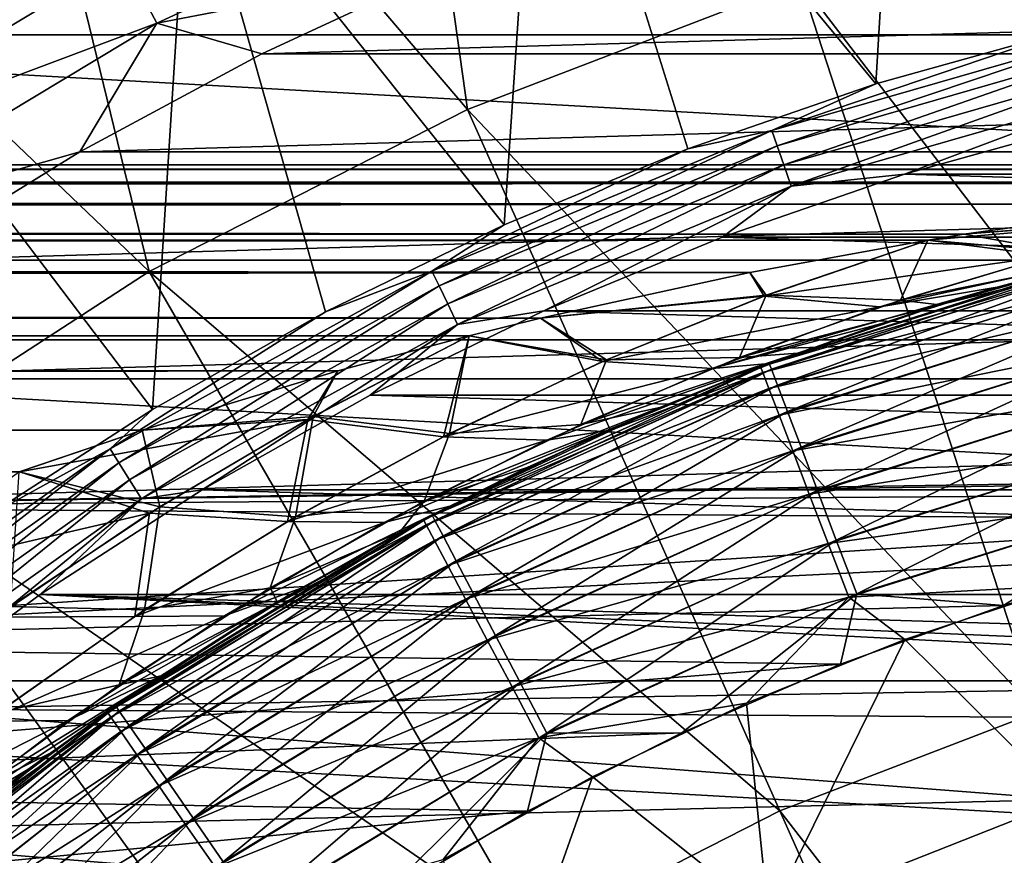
# Model space of a CAD drawing. Header units: metres. Extents: x -101 to 101, y -261 to 23.
# Tile 220 of 256: x 67.51 to 72.33, y 11.61 to 15.71. Entities that reach past the tile are written whole.
import ezdxf

# ---------------------------------------------------------------- set-up
doc = ezdxf.new("R2010")
doc.units = ezdxf.units.M
doc.layers.add('solid_505151_K2442K1000C34', color=7, linetype='CONTINUOUS')

msp = doc.modelspace()

# ---------------------------------------------------------------- linework, layer by layer
at = {"layer": 'solid_505151_K2442K1000C34'}
for points in [[(69.177155, 19.015301, 104.159546), (67.242905, 18.152464, 104.159546), (69.700951, 15.270912, 105.622948)], [(69.177155, 19.015301, 104.159546), (69.700951, 15.270912, 105.622948), (71.334442, 15.89795, 105.622948)], [(71.854393, 17.942383, 66.448959), (73.693428, 18.320314, 66.448959), (72.640732, 15.657682, 59.914131)], [(67.242905, 18.152464, 104.159546), (65.408676, 17.093513, 104.159546), (68.141953, 14.476562, 105.622948)], [(67.242905, 18.152464, 104.159546), (68.141953, 14.476562, 105.622948), (69.700951, 15.270912, 105.622948)], [(70.063026, 17.380339, 66.448959), (71.854393, 17.942383, 66.448959), (71.702385, 15.396098, 59.914131)], [(71.854393, 17.942383, 66.448959), (72.640732, 15.657682, 59.914131), (71.702385, 15.396098, 59.914131)], [(68.337715, 16.639948, 66.448959), (70.063026, 17.380339, 66.448959), (69.881561, 14.705552, 59.914131)], [(70.063026, 17.380339, 66.448959), (70.78154, 15.078335, 59.914131), (69.881561, 14.705552, 59.914131)], [(70.063026, 17.380339, 66.448959), (71.702385, 15.396098, 59.914131), (70.78154, 15.078335, 59.914131)], [(65.408676, 17.093513, 104.159546), (66.67453, 13.523604, 105.622948), (68.141953, 14.476562, 105.622948)], [(64.030205, 15.636626, -4), (65.859337, 16.934464, -4), (88.969795, 15.636626, -4)], [(65.859337, 16.934464, -4), (87.140663, 16.934464, -4), (88.969795, 15.636626, -4)], [(66.696159, 15.72881, 66.448959), (68.337715, 16.639948, 66.448959), (68.157249, 13.800564, 59.914131)], [(68.337715, 16.639948, 66.448959), (69.005737, 14.27911, 59.914131), (68.157249, 13.800564, 59.914131)], [(68.337715, 16.639948, 66.448959), (69.881561, 14.705552, 59.914131), (69.005737, 14.27911, 59.914131)], [(65.975868, 15.521938, -0.533388), (67.715775, 16.568808, -0.533388), (65.836029, 15.728179, -0.812059)], [(67.854744, 16.306684, -0.305955), (67.715775, 16.568808, -0.533388), (65.975868, 15.521938, -0.533388)], [(68.179413, 15.694297, -0.03452), (69.925041, 16.501911, -0.03452), (68.011108, 16.011745, -0.137706)], [(69.610016, 15.97071), (69.925041, 16.501911, -0.03452), (68.179413, 15.694297, -0.03452)], [(73.024529, 16.350807, 105.622948), (71.334442, 15.89795, 105.622948), (73.807198, 12.668653, 106.793419)], [(66.142357, 15.276377, -0.305955), (67.854744, 16.306684, -0.305955), (65.975868, 15.521938, -0.533388)], [(68.011108, 16.011745, -0.137706), (67.854744, 16.306684, -0.305955), (66.142357, 15.276377, -0.305955)], [(66.329697, 15.000074, -0.137706), (68.011108, 16.011745, -0.137706), (66.142357, 15.276377, -0.305955)], [(68.179413, 15.694297, -0.03452), (68.011108, 16.011745, -0.137706), (66.329697, 15.000074, -0.137706)], [(68.692963, 15.543026), (69.610016, 15.97071), (68.179413, 15.694297, -0.03452)], [(68.692963, 15.543026), (84.307037, 15.543026), (83.389984, 15.97071)], [(68.692963, 15.543026), (83.389984, 15.97071), (69.610016, 15.97071)], [(71.334442, 15.89795, 105.622948), (69.700951, 15.270912, 105.622948), (72.497711, 12.317778, 106.793419)], [(71.334442, 15.89795, 105.622948), (72.497711, 12.317778, 106.793419), (73.807198, 12.668653, 106.793419)], [(66.531334, 14.702682, -0.03452), (68.179413, 15.694297, -0.03452), (66.329697, 15.000074, -0.137706)], [(67.802338, 15.062739), (68.179413, 15.694297, -0.03452), (66.531334, 14.702682, -0.03452)], [(66.696159, 15.72881, 66.448959), (68.157249, 13.800564, 59.914131), (67.339211, 13.271659, 59.914131)], [(67.802338, 15.062739), (68.692963, 15.543026), (68.179413, 15.694297, -0.03452)], [(62.357841, 14.142104, -4), (64.030205, 15.636626, -4), (90.642159, 14.142104, -4)], [(64.030205, 15.636626, -4), (88.969795, 15.636626, -4), (90.642159, 14.142104, -4)], [(71.192551, 15.167818, 59.810238), (72.640732, 15.657682, 59.914131), (72.924179, 15.666691, 59.810238)], [(71.192551, 15.167818, 59.810238), (72.924179, 15.666691, 59.810238), (71.218933, 15.092416, 59.722267)], [(71.192551, 15.167818, 59.810238), (71.702385, 15.396098, 59.914131), (72.640732, 15.657682, 59.914131)], [(72.924179, 15.666691, 59.810238), (72.941956, 15.58881, 59.722267), (71.218933, 15.092416, 59.722267)], [(71.218933, 15.092416, 59.722267), (72.941956, 15.58881, 59.722267), (71.251427, 14.99955, 59.655628)], [(72.941956, 15.58881, 59.722267), (72.963852, 15.492889, 59.655628), (71.251427, 14.99955, 59.655628)], [(67.802338, 15.062739), (85.197662, 15.062739), (84.307037, 15.543026)], [(67.802338, 15.062739), (84.307037, 15.543026), (68.692963, 15.543026)], [(71.251427, 14.99955, 59.655628), (72.963852, 15.492889, 59.655628), (71.2882, 14.894464, 59.614094)], [(72.963852, 15.492889, 59.655628), (72.988625, 15.384347, 59.614094), (71.2882, 14.894464, 59.614094)], [(71.192551, 15.167818, 59.810238), (70.78154, 15.078335, 59.914131), (71.702385, 15.396098, 59.914131)], [(71.2882, 14.894464, 59.614094), (72.988625, 15.384347, 59.614094), (71.842995, 14.953728, 59.599998)], [(72.988625, 15.384347, 59.614094), (72.753845, 15.2075, 59.599998), (71.842995, 14.953728, 59.599998)], [(69.700951, 15.270912, 105.622948), (68.141953, 14.476562, 105.622948), (71.232079, 11.831946, 106.793419)], [(69.700951, 15.270912, 105.622948), (71.232079, 11.831946, 106.793419), (72.497711, 12.317778, 106.793419)], [(71.842995, 14.953728, 59.599998), (72.753845, 15.2075, 59.599998), (81.15696, 14.953744, 59.599998)], [(69.527664, 14.4782, 59.810238), (70.78154, 15.078335, 59.914131), (71.192551, 15.167818, 59.810238)], [(69.527664, 14.4782, 59.810238), (71.192551, 15.167818, 59.810238), (69.562325, 14.406226, 59.722267)], [(71.192551, 15.167818, 59.810238), (71.218933, 15.092416, 59.722267), (69.562325, 14.406226, 59.722267)], [(66.941154, 14.531477), (67.802338, 15.062739), (66.531334, 14.702682, -0.03452)], [(66.941154, 14.531477), (86.058846, 14.531477), (85.197662, 15.062739)], [(66.941154, 14.531477), (85.197662, 15.062739), (67.802338, 15.062739)], [(69.527664, 14.4782, 59.810238), (69.881561, 14.705552, 59.914131), (70.78154, 15.078335, 59.914131)], [(69.562325, 14.406226, 59.722267), (71.218933, 15.092416, 59.722267), (69.605019, 14.317582, 59.655628)], [(71.218933, 15.092416, 59.722267), (71.251427, 14.99955, 59.655628), (69.605019, 14.317582, 59.655628)], [(76.5, 15, 41), (-76.5, 15, 41), (-75.392487, 14.978333, 41.805943)], [(75.392479, 14.978333, 40.194054), (-76.5, 15, 41), (76.5, 15, 41)], [(75.392479, 14.978333, 40.194054), (-75.392555, 14.978335, 40.194111), (-76.5, 15, 41)], [(75.392479, 14.978333, 40.194054), (-74.294228, 14.913756, 39.393803), (-75.392555, 14.978335, 40.194111)], [(75.392563, 14.978336, 41.805885), (76.5, 15, 41), (-75.392487, 14.978333, 41.805943)], [(74.294235, 14.913757, 42.60619), (75.392563, 14.978336, 41.805885), (-75.392487, 14.978333, 41.805943)], [(74.294235, 14.913757, 42.60619), (-75.392487, 14.978333, 41.805943), (-74.294159, 14.913751, 42.606247)], [(74.294144, 14.913751, 39.393745), (-74.294228, 14.913756, 39.393803), (75.392479, 14.978333, 40.194054)], [(69.605019, 14.317582, 59.655628), (71.251427, 14.99955, 59.655628), (69.65332, 14.217275, 59.614094)], [(71.251427, 14.99955, 59.655628), (71.2882, 14.894464, 59.614094), (69.65332, 14.217275, 59.614094)], [(74.232582, 14.908854, 39.348927), (-74.232567, 14.908854, 39.348915), (-74.294228, 14.913756, 39.393803)], [(74.232582, 14.908854, 39.348927), (-74.294228, 14.913756, 39.393803), (74.294144, 14.913751, 39.393745)], [(74.294235, 14.913757, 42.60619), (-74.294159, 14.913751, 42.606247), (-74.232758, 14.90887, 42.650944)], [(74.232796, 14.908873, 42.650917), (74.294235, 14.913757, 42.60619), (-74.232758, 14.90887, 42.650944)], [(70.949112, 14.645453, 59.599998), (71.842995, 14.953728, 59.599998), (82.050842, 14.645473, 59.599998)], [(71.2882, 14.894464, 59.614094), (71.842995, 14.953728, 59.599998), (70.949112, 14.645453, 59.599998)], [(71.842995, 14.953728, 59.599998), (81.15696, 14.953744, 59.599998), (82.050842, 14.645473, 59.599998)], [(74.232796, 14.908873, 42.650917), (-74.232758, 14.90887, 42.650944), (-73.2062, 14.807023, 43.398346)], [(73.206184, 14.807021, 38.601643), (-73.2062, 14.807023, 38.601654), (-74.232567, 14.908854, 39.348915)], [(73.206184, 14.807021, 38.601643), (-74.232567, 14.908854, 39.348915), (74.232582, 14.908854, 39.348927)], [(73.206215, 14.807025, 43.398331), (74.232796, 14.908873, 42.650917), (-73.2062, 14.807023, 43.398346)], [(69.65332, 14.217275, 59.614094), (71.2882, 14.894464, 59.614094), (70.075447, 14.283793, 59.599998)], [(71.2882, 14.894464, 59.614094), (70.949112, 14.645453, 59.599998), (70.075447, 14.283793, 59.599998)], [(73.206215, 14.807025, 43.398331), (-73.2062, 14.807023, 43.398346), (-72.134781, 14.65937, 44.178501)], [(72.134758, 14.659367, 37.821484), (-72.13475, 14.659366, 37.82148), (-73.2062, 14.807023, 38.601654)], [(73.206184, 14.807021, 38.601643), (72.134758, 14.659367, 37.821484), (-73.2062, 14.807023, 38.601654)], [(72.134773, 14.659369, 44.178505), (73.206215, 14.807025, 43.398331), (-72.134781, 14.65937, 44.178501)], [(73.206184, 14.807021, 38.601643), (73.42366, 14.763107, 38.235855), (72.134758, 14.659367, 37.821484)], [(73.389244, 14.755874, 43.811684), (73.206215, 14.807025, 43.398331), (72.134773, 14.659369, 44.178505)], [(73.389244, 14.755874, 43.811684), (72.134773, 14.659369, 44.178505), (71.957451, 14.63079, 44.307564)], [(73.389244, 14.755874, 43.811684), (71.957451, 14.63079, 44.307564), (72.551903, 14.554033, 44.967026)], [(72.134758, 14.659367, 37.821484), (73.42366, 14.763107, 38.235855), (72.620384, 14.572462, 37.127693)], [(69.527664, 14.4782, 59.810238), (69.005737, 14.27911, 59.914131), (69.881561, 14.705552, 59.914131)], [(72.134773, 14.659369, 44.178505), (-72.134781, 14.65937, 44.178501), (-71.957451, 14.63079, 44.307564)], [(72.134758, 14.659367, 37.821484), (71.957291, 14.630764, 37.692318), (-72.13475, 14.659366, 37.82148)], [(71.957291, 14.630764, 37.692318), (-71.957245, 14.630756, 37.692287), (-72.13475, 14.659366, 37.82148)], [(71.957451, 14.63079, 44.307564), (72.134773, 14.659369, 44.178505), (-71.957451, 14.63079, 44.307564)], [(71.957451, 14.63079, 44.307564), (-71.957451, 14.63079, 44.307564), (-71.084808, 14.472438, 44.943165)], [(71.084785, 14.472432, 37.056816), (-71.957245, 14.630756, 37.692287), (71.957291, 14.630764, 37.692318)], [(71.084785, 14.472432, 37.056816), (-71.08477, 14.47243, 37.056808), (-71.957245, 14.630756, 37.692287)], [(71.084801, 14.472436, 44.943172), (71.957451, 14.63079, 44.307564), (-71.084808, 14.472438, 44.943165)], [(70.075447, 14.283793, 59.599998), (70.949112, 14.645453, 59.599998), (82.924507, 14.283815, 59.599998)], [(70.949112, 14.645453, 59.599998), (82.050842, 14.645473, 59.599998), (82.924507, 14.283815, 59.599998)], [(71.084785, 14.472432, 37.056816), (71.957291, 14.630764, 37.692318), (71.165504, 14.360108, 36.598339)], [(71.155304, 14.356281, 45.415882), (71.957451, 14.63079, 44.307564), (71.084801, 14.472436, 44.943172)], [(71.155304, 14.356281, 45.415882), (72.551903, 14.554033, 44.967026), (71.957451, 14.63079, 44.307564)], [(71.957291, 14.630764, 37.692318), (71.823769, 14.33656, 36.025841), (71.165504, 14.360108, 36.598339)], [(71.957291, 14.630764, 37.692318), (72.620384, 14.572462, 37.127693), (71.823769, 14.33656, 36.025841)], [(72.134758, 14.659367, 37.821484), (72.620384, 14.572462, 37.127693), (71.957291, 14.630764, 37.692318)], [(66.112312, 13.951035), (86.887688, 13.951035), (86.058846, 14.531477)], [(66.112312, 13.951035), (86.058846, 14.531477), (66.941154, 14.531477)], [(72.875824, 14.525895, 58.292622), (71.995331, 14.307619, 58), (71.138351, 14.009022, 58)], [(71.148697, 13.982124, 58.292622), (72.875824, 14.525895, 58.292622), (71.138351, 14.009022, 58)], [(72.896515, 14.442968, 58.574284), (72.875824, 14.525895, 58.292622), (71.148697, 13.982124, 58.292622)], [(71.155304, 14.356281, 45.415882), (71.721939, 14.30291, 46.115337), (72.551903, 14.554033, 44.967026)], [(72.731232, 14.518828, 35.82428), (72.910263, 14.564127, 1.5), (71.180923, 14.025244, 1.5)], [(71.191025, 13.998616, 1.209098), (71.180923, 14.025244, 1.5), (72.910263, 14.564127, 1.5)], [(71.191025, 13.998616, 1.209098), (72.910263, 14.564127, 1.5), (72.917084, 14.536476, 1.209098)], [(71.191025, 13.998616, 1.209098), (72.917084, 14.536476, 1.209098), (71.221214, 13.919009, 0.927336)], [(72.917084, 14.536476, 1.209098), (72.937454, 14.453811, 0.927336), (71.221214, 13.919009, 0.927336)], [(71.721939, 14.30291, 46.115337), (72.297852, 14.399372, 46.770847), (72.874825, 14.555346, 45.978741)], [(72.551903, 14.554033, 44.967026), (71.721939, 14.30291, 46.115337), (72.874825, 14.555346, 45.978741)], [(71.823769, 14.33656, 36.025841), (72.620384, 14.572462, 37.127693), (72.731232, 14.518828, 35.82428)], [(72.297852, 14.399372, 46.770847), (71.995331, 14.307619, 58), (72.868805, 14.553845, 58)], [(72.875824, 14.525895, 58.292622), (72.868805, 14.553845, 58), (71.995331, 14.307619, 58)], [(72.874825, 14.555346, 45.978741), (72.297852, 14.399372, 46.770847), (72.868805, 14.553845, 58)], [(67.950462, 13.60651, 59.810238), (69.005737, 14.27911, 59.914131), (69.527664, 14.4782, 59.810238)], [(67.950462, 13.60651, 59.810238), (69.527664, 14.4782, 59.810238), (67.992966, 13.53887, 59.722267)], [(69.527664, 14.4782, 59.810238), (69.562325, 14.406226, 59.722267), (67.992966, 13.53887, 59.722267)], [(72.014786, 14.313729, 34.840225), (72.731232, 14.518828, 35.82428), (71.180923, 14.025244, 1.5)], [(71.823769, 14.33656, 36.025841), (72.731232, 14.518828, 35.82428), (72.014786, 14.313729, 34.840225)], [(71.084801, 14.472436, 44.943172), (-71.084808, 14.472438, 44.943165), (-70.059753, 14.248142, 45.689396)], [(71.084785, 14.472432, 37.056816), (70.059723, 14.248135, 36.310581), (-71.08477, 14.47243, 37.056808)], [(70.059723, 14.248135, 36.310581), (-70.059708, 14.248132, 36.310574), (-71.08477, 14.47243, 37.056808)], [(70.059738, 14.248139, 45.689404), (71.084801, 14.472436, 44.943172), (-70.059753, 14.248142, 45.689396)], [(68.141953, 14.476562, 105.622948), (66.67453, 13.523604, 105.622948), (70.024162, 11.216482, 106.793419)], [(68.141953, 14.476562, 105.622948), (70.024162, 11.216482, 106.793419), (71.232079, 11.831946, 106.793419)], [(71.084785, 14.472432, 37.056816), (71.165504, 14.360108, 36.598339), (70.059723, 14.248135, 36.310581)], [(71.155304, 14.356281, 45.415882), (71.084801, 14.472436, 44.943172), (70.059738, 14.248139, 45.689404)], [(71.179245, 13.902302, 58.574284), (72.896515, 14.442968, 58.574284), (71.148697, 13.982124, 58.292622)], [(72.930122, 14.308271, 58.833832), (72.896515, 14.442968, 58.574284), (71.179245, 13.902302, 58.574284)], [(71.221214, 13.919009, 0.927336), (72.937454, 14.453811, 0.927336), (71.27034, 13.789487, 0.667624)], [(72.937454, 14.453811, 0.927336), (72.970604, 14.319313, 0.667624), (71.27034, 13.789487, 0.667624)], [(67.992966, 13.53887, 59.722267), (69.562325, 14.406226, 59.722267), (68.045311, 13.455564, 59.655628)], [(69.562325, 14.406226, 59.722267), (69.605019, 14.317582, 59.655628), (68.045311, 13.455564, 59.655628)], [(70.901039, 14.00169, 47.254356), (71.732414, 14.222169, 47.547573), (72.297852, 14.399372, 46.770847)], [(71.721939, 14.30291, 46.115337), (70.901039, 14.00169, 47.254356), (72.297852, 14.399372, 46.770847)], [(72.297852, 14.399372, 46.770847), (71.732414, 14.222169, 47.547573), (71.995331, 14.307619, 58)], [(71.165504, 14.360108, 36.598339), (70.38327, 14.043823, 35.51263), (70.059723, 14.248135, 36.310581)], [(70.363029, 14.034936, 46.515656), (71.155304, 14.356281, 45.415882), (70.059738, 14.248139, 45.689404)], [(70.363029, 14.034936, 46.515656), (71.721939, 14.30291, 46.115337), (71.155304, 14.356281, 45.415882)], [(71.165504, 14.360108, 36.598339), (71.035286, 14.054696, 34.932262), (70.38327, 14.043823, 35.51263)], [(71.165504, 14.360108, 36.598339), (71.823769, 14.33656, 36.025841), (71.035286, 14.054696, 34.932262)], [(71.035286, 14.054696, 34.932262), (71.823769, 14.33656, 36.025841), (72.014786, 14.313729, 34.840225)], [(68.045311, 13.455564, 59.655628), (69.605019, 14.317582, 59.655628), (68.104546, 13.361295, 59.614094)], [(69.605019, 14.317582, 59.655628), (69.65332, 14.217275, 59.614094), (68.104546, 13.361295, 59.614094)], [(70.363029, 14.034936, 46.515656), (70.901039, 14.00169, 47.254356), (71.721939, 14.30291, 46.115337)], [(71.035286, 14.054696, 34.932262), (72.014786, 14.313729, 34.840225), (71.318283, 14.07657, 33.883896)], [(71.180656, 14.025142, 48.305107), (71.138351, 14.009022, 58), (71.995331, 14.307619, 58)], [(71.228867, 13.772647, 58.833832), (72.930122, 14.308271, 58.833832), (71.179245, 13.902302, 58.574284)], [(71.732414, 14.222169, 47.547573), (71.180656, 14.025142, 48.305107), (71.995331, 14.307619, 58)], [(71.318283, 14.07657, 33.883896), (72.014786, 14.313729, 34.840225), (71.180923, 14.025244, 1.5)], [(72.975349, 14.126989, 59.061272), (72.930122, 14.308271, 58.833832), (71.228867, 13.772647, 58.833832)], [(71.27034, 13.789487, 0.667624), (72.970604, 14.319313, 0.667624), (71.336494, 13.615038, 0.439965)], [(72.970604, 14.319313, 0.667624), (73.015259, 14.138161, 0.439965), (71.336494, 13.615038, 0.439965)], [(70.059738, 14.248139, 45.689404), (-70.059753, 14.248142, 45.689396), (-69.710228, 14.161796, 45.944042)], [(70.059723, 14.248135, 36.310581), (69.710091, 14.16176, 36.055859), (-70.059708, 14.248132, 36.310574)], [(69.710091, 14.16176, 36.055859), (-69.710052, 14.161751, 36.055828), (-70.059708, 14.248132, 36.310574)], [(69.710228, 14.161796, 45.944042), (70.059738, 14.248139, 45.689404), (-69.710228, 14.161796, 45.944042)], [(67.950462, 13.60651, 59.810238), (68.157249, 13.800564, 59.914131), (69.005737, 14.27911, 59.914131)], [(69.225166, 13.870057, 59.599998), (70.075447, 14.283793, 59.599998), (83.774788, 13.870081, 59.599998)], [(69.65332, 14.217275, 59.614094), (70.075447, 14.283793, 59.599998), (69.225166, 13.870057, 59.599998)], [(70.38327, 14.043823, 35.51263), (69.710091, 14.16176, 36.055859), (70.059723, 14.248135, 36.310581)], [(70.363029, 14.034936, 46.515656), (70.059738, 14.248139, 45.689404), (69.710228, 14.161796, 45.944042)], [(70.075447, 14.283793, 59.599998), (82.924507, 14.283815, 59.599998), (83.774788, 13.870081, 59.599998)], [(68.104546, 13.361295, 59.614094), (69.65332, 14.217275, 59.614094), (68.401375, 13.405741, 59.599998)], [(69.65332, 14.217275, 59.614094), (69.225166, 13.870057, 59.599998), (68.401375, 13.405741, 59.599998)], [(70.901039, 14.00169, 47.254356), (71.180656, 14.025142, 48.305107), (71.732414, 14.222169, 47.547573)], [(69.710228, 14.161796, 45.944042), (-69.710228, 14.161796, 45.944042), (-69.066162, 13.989266, 46.412987)], [(69.066124, 13.989257, 35.586987), (-69.710052, 14.161751, 36.055828), (69.710091, 14.16176, 36.055859)], [(69.066124, 13.989257, 35.586987), (-69.066116, 13.989254, 35.586983), (-69.710052, 14.161751, 36.055828)], [(69.066147, 13.989264, 46.412994), (69.710228, 14.161796, 45.944042), (-69.066162, 13.989266, 46.412987)], [(60.8634, 12.469823, -4), (62.357841, 14.142104, -4), (92.136597, 12.469823, -4)], [(62.357841, 14.142104, -4), (90.642159, 14.142104, -4), (92.136597, 12.469823, -4)], [(68.919121, 13.751402, 47.043224), (69.710228, 14.161796, 45.944042), (69.066147, 13.989264, 46.412994)], [(69.583702, 13.666498, 47.603615), (69.710228, 14.161796, 45.944042), (68.919121, 13.751402, 47.043224)], [(69.066124, 13.989257, 35.586987), (69.710091, 14.16176, 36.055859), (68.944702, 13.765596, 34.992508)], [(69.613625, 13.681672, 34.438374), (68.944702, 13.765596, 34.992508), (69.710091, 14.16176, 36.055859)], [(69.583702, 13.666498, 47.603615), (70.363029, 14.034936, 46.515656), (69.710228, 14.161796, 45.944042)], [(70.38327, 14.043823, 35.51263), (69.613625, 13.681672, 34.438374), (69.710091, 14.16176, 36.055859)], [(71.295647, 13.598151, 59.061272), (72.975349, 14.126989, 59.061272), (71.228867, 13.772647, 58.833832)], [(73.030457, 13.906103, 59.247849), (72.975349, 14.126989, 59.061272), (71.295647, 13.598151, 59.061272)], [(71.336494, 13.615038, 0.439965), (73.015259, 14.138161, 0.439965), (71.417145, 13.402378, 0.253123)], [(73.015259, 14.138161, 0.439965), (73.069687, 13.91733, 0.253123), (71.417145, 13.402378, 0.253123)], [(70.38327, 14.043823, 35.51263), (70.256493, 13.726137, 33.849072), (69.613625, 13.681672, 34.438374)], [(70.256493, 13.726137, 33.849072), (71.318283, 14.07657, 33.883896), (70.643669, 13.809539, 32.957237)], [(70.256493, 13.726137, 33.849072), (71.035286, 14.054696, 34.932262), (71.318283, 14.07657, 33.883896)], [(70.38327, 14.043823, 35.51263), (71.035286, 14.054696, 34.932262), (70.256493, 13.726137, 33.849072)], [(70.643669, 13.809539, 32.957237), (71.318283, 14.07657, 33.883896), (71.180923, 14.025244, 1.5)], [(70.643669, 13.809539, 32.957237), (71.180923, 14.025244, 1.5), (69.529152, 13.28184, 1.5)], [(69.542389, 13.256624, 1.209098), (69.529152, 13.28184, 1.5), (71.180923, 14.025244, 1.5)], [(69.542389, 13.256624, 1.209098), (71.180923, 14.025244, 1.5), (71.191025, 13.998616, 1.209098)], [(69.542389, 13.256624, 1.209098), (71.191025, 13.998616, 1.209098), (69.581955, 13.181237, 0.927336)], [(71.191025, 13.998616, 1.209098), (71.221214, 13.919009, 0.927336), (69.581955, 13.181237, 0.927336)], [(69.583702, 13.666498, 47.603615), (70.901039, 14.00169, 47.254356), (70.363029, 14.034936, 46.515656)], [(69.583702, 13.666498, 47.603615), (70.090958, 13.649548, 48.381676), (70.901039, 14.00169, 47.254356)], [(70.090958, 13.649548, 48.381676), (70.380005, 13.694732, 49.404819), (71.180656, 14.025142, 48.305107)], [(70.901039, 14.00169, 47.254356), (70.090958, 13.649548, 48.381676), (71.180656, 14.025142, 48.305107)], [(70.380005, 13.694732, 49.404819), (70.300995, 13.659146, 58), (71.138351, 14.009022, 58)], [(71.148697, 13.982124, 58.292622), (71.138351, 14.009022, 58), (70.300995, 13.659146, 58)], [(71.180656, 14.025142, 48.305107), (70.380005, 13.694732, 49.404819), (71.138351, 14.009022, 58)], [(69.066147, 13.989264, 46.412994), (-69.066162, 13.989266, 46.412987), (-68.106873, 13.69851, 47.111534)], [(69.066124, 13.989257, 35.586987), (68.106834, 13.698499, 34.888443), (-69.066116, 13.989254, 35.586983)], [(68.106834, 13.698499, 34.888443), (-68.106827, 13.698496, 34.888435), (-69.066116, 13.989254, 35.586983)], [(68.106857, 13.698506, 47.111538), (69.066147, 13.989264, 46.412994), (-68.106873, 13.69851, 47.111534)], [(65.318634, 13.323379), (76.5, 13.499994), (86.887688, 13.951035)], [(65.318634, 13.323379), (86.887688, 13.951035), (66.112312, 13.951035)], [(69.066124, 13.989257, 35.586987), (68.944702, 13.765596, 34.992508), (68.106834, 13.698499, 34.888443)], [(68.919121, 13.751402, 47.043224), (69.066147, 13.989264, 46.412994), (68.106857, 13.698506, 47.111538)], [(71.148697, 13.982124, 58.292622), (70.300995, 13.659146, 58), (69.48632, 13.259274, 58)], [(69.499847, 13.233823, 58.292622), (71.148697, 13.982124, 58.292622), (69.48632, 13.259274, 58)], [(71.179245, 13.902302, 58.574284), (71.148697, 13.982124, 58.292622), (69.499847, 13.233823, 58.292622)], [(69.539803, 13.158273, 58.574284), (71.179245, 13.902302, 58.574284), (69.499847, 13.233823, 58.292622)], [(71.228867, 13.772647, 58.833832), (71.179245, 13.902302, 58.574284), (69.539803, 13.158273, 58.574284)], [(69.581955, 13.181237, 0.927336), (71.221214, 13.919009, 0.927336), (69.646332, 13.05858, 0.667624)], [(71.221214, 13.919009, 0.927336), (71.27034, 13.789487, 0.667624), (69.646332, 13.05858, 0.667624)], [(71.377022, 13.385533, 59.247849), (73.030457, 13.906103, 59.247849), (71.295647, 13.598151, 59.061272)], [(73.09333, 13.654117, 59.386375), (73.030457, 13.906103, 59.247849), (71.377022, 13.385533, 59.247849)], [(71.417145, 13.402378, 0.253123), (73.069687, 13.91733, 0.253123), (71.509186, 13.159697, 0.114293)], [(73.069687, 13.91733, 0.253123), (73.131798, 13.665324, 0.114293), (71.509186, 13.159697, 0.114293)], [(68.401375, 13.405741, 59.599998), (69.225166, 13.870057, 59.599998), (84.598587, 13.405766, 59.599998)], [(69.225166, 13.870057, 59.599998), (83.774788, 13.870081, 59.599998), (84.598587, 13.405766, 59.599998)], [(69.488945, 13.350114, 32.778469), (70.643669, 13.809539, 32.957237), (69.99334, 13.5153, 32.06414)], [(69.488945, 13.350114, 32.778469), (70.256493, 13.726137, 33.849072), (70.643669, 13.809539, 32.957237)], [(69.99334, 13.5153, 32.06414), (70.643669, 13.809539, 32.957237), (69.529152, 13.28184, 1.5)], [(67.950462, 13.60651, 59.810238), (67.339211, 13.271659, 59.914131), (68.157249, 13.800564, 59.914131)], [(68.944702, 13.765596, 34.992508), (68.193817, 13.322999, 33.942024), (68.106834, 13.698499, 34.888443)], [(68.858131, 13.273157, 33.377827), (68.193817, 13.322999, 33.942024), (68.944702, 13.765596, 34.992508)], [(69.613625, 13.681672, 34.438374), (68.858131, 13.273157, 33.377827), (68.944702, 13.765596, 34.992508)], [(69.604713, 13.035557, 58.833832), (71.228867, 13.772647, 58.833832), (69.539803, 13.158273, 58.574284)], [(71.295647, 13.598151, 59.061272), (71.228867, 13.772647, 58.833832), (69.604713, 13.035557, 58.833832)], [(69.646332, 13.05858, 0.667624), (71.27034, 13.789487, 0.667624), (69.733032, 12.893377, 0.439965)], [(71.27034, 13.789487, 0.667624), (71.336494, 13.615038, 0.439965), (69.733032, 12.893377, 0.439965)], [(68.919121, 13.751402, 47.043224), (68.106857, 13.698506, 47.111538), (67.505241, 13.494601, 47.549484)], [(68.143761, 13.291409, 48.128429), (68.919121, 13.751402, 47.043224), (67.505241, 13.494601, 47.549484)], [(68.818985, 13.250441, 48.677402), (68.919121, 13.751402, 47.043224), (68.143761, 13.291409, 48.128429)], [(68.818985, 13.250441, 48.677402), (69.583702, 13.666498, 47.603615), (68.919121, 13.751402, 47.043224)], [(69.613625, 13.681672, 34.438374), (70.256493, 13.726137, 33.849072), (69.488945, 13.350114, 32.778469)], [(68.106857, 13.698506, 47.111538), (-68.106873, 13.69851, 47.111534), (-67.505241, 13.494601, 47.549484)], [(68.106834, 13.698499, 34.888443), (67.505127, 13.49456, 34.450432), (-68.106827, 13.698496, 34.888435)], [(67.505241, 13.494601, 47.549484), (68.106857, 13.698506, 47.111538), (-67.505241, 13.494601, 47.549484)], [(68.193817, 13.322999, 33.942024), (67.505127, 13.49456, 34.450432), (68.106834, 13.698499, 34.888443)], [(68.818985, 13.250441, 48.677402), (70.090958, 13.649548, 48.381676), (69.583702, 13.666498, 47.603615)], [(69.613625, 13.681672, 34.438374), (69.488945, 13.350114, 32.778469), (68.858131, 13.273157, 33.377827)], [(69.29351, 13.245544, 49.494755), (69.614326, 13.326196, 50.456413), (70.380005, 13.694732, 49.404819)], [(70.090958, 13.649548, 48.381676), (69.29351, 13.245544, 49.494755), (70.380005, 13.694732, 49.404819)], [(69.614326, 13.326196, 50.456413), (69.48632, 13.259274, 58), (70.300995, 13.659146, 58)], [(70.380005, 13.694732, 49.404819), (69.614326, 13.326196, 50.456413), (70.300995, 13.659146, 58)], [(71.509186, 13.159697, 0.114293), (73.131798, 13.665324, 0.114293), (71.609062, 12.896338, 0.028822)], [(73.131798, 13.665324, 0.114293), (73.199203, 13.391847, 0.028822), (71.609062, 12.896338, 0.028822)], [(68.818985, 13.250441, 48.677402), (69.29351, 13.245544, 49.494755), (70.090958, 13.649548, 48.381676)], [(69.733032, 12.893377, 0.439965), (71.336494, 13.615038, 0.439965), (69.83873, 12.69199, 0.253123)], [(71.336494, 13.615038, 0.439965), (71.417145, 13.402378, 0.253123), (69.83873, 12.69199, 0.253123)], [(71.469849, 13.142981, 59.386375), (73.09333, 13.654117, 59.386375), (71.377022, 13.385533, 59.247849)], [(71.469849, 13.142981, 59.386375), (73.161537, 13.380734, 59.471519), (73.09333, 13.654117, 59.386375)], [(66.480774, 12.563711, 59.810238), (67.339211, 13.271659, 59.914131), (67.950462, 13.60651, 59.810238)], [(66.480774, 12.563711, 59.810238), (67.950462, 13.60651, 59.810238), (66.530579, 12.501255, 59.722267)], [(67.950462, 13.60651, 59.810238), (67.992966, 13.53887, 59.722267), (66.530579, 12.501255, 59.722267)], [(69.692078, 12.870399, 59.061272), (71.295647, 13.598151, 59.061272), (69.604713, 13.035557, 58.833832)], [(71.377022, 13.385533, 59.247849), (71.295647, 13.598151, 59.061272), (69.692078, 12.870399, 59.061272)], [(66.67453, 13.523604, 105.622948), (65.314751, 12.422479, 105.622948), (68.887192, 10.478127, 106.793419)], [(66.530579, 12.501255, 59.722267), (67.992966, 13.53887, 59.722267), (66.591927, 12.424333, 59.655628)], [(67.992966, 13.53887, 59.722267), (68.045311, 13.455564, 59.655628), (66.591927, 12.424333, 59.655628)], [(66.67453, 13.523604, 105.622948), (68.887192, 10.478127, 106.793419), (70.024162, 11.216482, 106.793419)], [(69.368683, 13.196377, 31.206333), (69.99334, 13.5153, 32.06414), (69.529152, 13.28184, 1.5)], [(69.488945, 13.350114, 32.778469), (69.99334, 13.5153, 32.06414), (69.368683, 13.196377, 31.206333)], [(65.318634, 13.323379), (75.652336, 13.473356), (76.5, 13.499994)], [(65.318634, 13.323379), (74.808014, 13.393545), (75.652336, 13.473356)], [(68.143761, 13.291409, 48.128429), (67.505241, 13.494601, 47.549484), (66.776756, 12.97236, 48.569145)], [(68.193817, 13.322999, 33.942024), (67.461929, 12.834085, 32.908871), (67.505127, 13.49456, 34.450432)], [(66.591927, 12.424333, 59.655628), (68.045311, 13.455564, 59.655628), (66.661339, 12.337289, 59.614094)], [(68.045311, 13.455564, 59.655628), (68.104546, 13.361295, 59.614094), (66.661339, 12.337289, 59.614094)], [(65.318634, 13.323379), (73.970367, 13.260876), (74.808014, 13.393545)], [(67.607048, 12.892519, 59.599998), (68.401375, 13.405741, 59.599998), (85.392914, 12.892546, 59.599998)], [(68.104546, 13.361295, 59.614094), (68.401375, 13.405741, 59.599998), (67.607048, 12.892519, 59.599998)], [(68.401375, 13.405741, 59.599998), (84.598587, 13.405766, 59.599998), (85.392914, 12.892546, 59.599998)], [(69.798523, 12.669161, 59.247849), (71.377022, 13.385533, 59.247849), (69.692078, 12.870399, 59.061272)], [(71.469849, 13.142981, 59.386375), (71.377022, 13.385533, 59.247849), (69.798523, 12.669161, 59.247849)], [(69.83873, 12.69199, 0.253123), (71.417145, 13.402378, 0.253123), (69.959351, 12.462172, 0.114293)], [(71.417145, 13.402378, 0.253123), (71.509186, 13.159697, 0.114293), (69.959351, 12.462172, 0.114293)], [(71.469849, 13.142981, 59.386375), (71.570564, 12.879832, 59.471519), (73.161537, 13.380734, 59.471519)], [(73.161537, 13.380734, 59.471519), (71.570564, 12.879832, 59.471519), (72.640167, 12.936443, 59.5)], [(72.3283, 12.839267), (71.609062, 12.896338, 0.028822), (73.199203, 13.391847, 0.028822)], [(73.142708, 13.075873), (72.3283, 12.839267), (73.199203, 13.391847, 0.028822)], [(64.562798, 12.650633), (73.970367, 13.260876), (65.318634, 13.323379)], [(66.661339, 12.337289, 59.614094), (68.104546, 13.361295, 59.614094), (66.845085, 12.332244, 59.599998)], [(68.104546, 13.361295, 59.614094), (67.607048, 12.892519, 59.599998), (66.845085, 12.332244, 59.599998)], [(68.118721, 12.817409, 32.333519), (67.461929, 12.834085, 32.908871), (68.193817, 13.322999, 33.942024)], [(68.858131, 13.273157, 33.377827), (68.118721, 12.817409, 32.333519), (68.193817, 13.322999, 33.942024)], [(68.510841, 12.78824, 50.590675), (68.886055, 12.923925, 51.456429), (69.614326, 13.326196, 50.456413)], [(69.29351, 13.245544, 49.494755), (68.510841, 12.78824, 50.590675), (69.614326, 13.326196, 50.456413)], [(68.734474, 12.925439, 31.722952), (69.488945, 13.350114, 32.778469), (69.368683, 13.196377, 31.206333)], [(68.858131, 13.273157, 33.377827), (69.488945, 13.350114, 32.778469), (68.734474, 12.925439, 31.722952)], [(69.614326, 13.326196, 50.456413), (68.886055, 12.923925, 51.456429), (69.48632, 13.259274, 58)], [(67.388855, 12.78186, 49.194916), (68.143761, 13.291409, 48.128429), (66.776756, 12.97236, 48.569145)], [(68.070877, 12.785848, 49.734379), (68.143761, 13.291409, 48.128429), (67.388855, 12.78186, 49.194916)], [(69.368683, 13.196377, 31.206333), (69.529152, 13.28184, 1.5), (67.979027, 12.344758, 1.5)], [(67.995209, 12.321321, 1.209098), (67.979027, 12.344758, 1.5), (69.529152, 13.28184, 1.5)], [(67.995209, 12.321321, 1.209098), (69.529152, 13.28184, 1.5), (69.542389, 13.256624, 1.209098)], [(68.070877, 12.785848, 49.734379), (68.818985, 13.250441, 48.677402), (68.143761, 13.291409, 48.128429)], [(68.858131, 13.273157, 33.377827), (68.734474, 12.925439, 31.722952), (68.118721, 12.817409, 32.333519)], [(64.562798, 12.650633), (73.142708, 13.075873), (73.970367, 13.260876)], [(69.499847, 13.233823, 58.292622), (68.697327, 12.810868, 58), (67.936897, 12.31557, 58)], [(67.953392, 12.291938, 58.292622), (69.499847, 13.233823, 58.292622), (67.936897, 12.31557, 58)], [(69.539803, 13.158273, 58.574284), (69.499847, 13.233823, 58.292622), (67.953392, 12.291938, 58.292622)], [(67.995209, 12.321321, 1.209098), (69.542389, 13.256624, 1.209098), (68.043571, 12.251252, 0.927336)], [(69.542389, 13.256624, 1.209098), (69.581955, 13.181237, 0.927336), (68.043571, 12.251252, 0.927336)], [(68.070877, 12.785848, 49.734379), (69.29351, 13.245544, 49.494755), (68.818985, 13.250441, 48.677402)], [(68.070877, 12.785848, 49.734379), (68.510841, 12.78824, 50.590675), (69.29351, 13.245544, 49.494755)], [(68.886055, 12.923925, 51.456429), (68.697327, 12.810868, 58), (69.48632, 13.259274, 58)], [(69.499847, 13.233823, 58.292622), (69.48632, 13.259274, 58), (68.697327, 12.810868, 58)], [(68.770767, 12.855308, 30.385223), (69.368683, 13.196377, 31.206333), (67.979027, 12.344758, 1.5)], [(68.043571, 12.251252, 0.927336), (69.581955, 13.181237, 0.927336), (68.122261, 12.13725, 0.667624)], [(69.581955, 13.181237, 0.927336), (69.646332, 13.05858, 0.667624), (68.122261, 12.13725, 0.667624)], [(68.734474, 12.925439, 31.722952), (69.368683, 13.196377, 31.206333), (68.770767, 12.855308, 30.385223)], [(68.002182, 12.221765, 58.574284), (69.539803, 13.158273, 58.574284), (67.953392, 12.291938, 58.292622)], [(69.604713, 13.035557, 58.833832), (69.539803, 13.158273, 58.574284), (68.002182, 12.221765, 58.574284)], [(69.91996, 12.439589, 59.386375), (71.469849, 13.142981, 59.386375), (69.798523, 12.669161, 59.247849)], [(69.91996, 12.439589, 59.386375), (71.570564, 12.879832, 59.471519), (71.469849, 13.142981, 59.386375)], [(69.959351, 12.462172, 0.114293), (71.509186, 13.159697, 0.114293), (70.09024, 12.212772, 0.028822)], [(71.509186, 13.159697, 0.114293), (71.609062, 12.896338, 0.028822), (70.09024, 12.212772, 0.028822)], [(64.562798, 12.650633), (72.3283, 12.839267), (73.142708, 13.075873)], [(68.081429, 12.107782, 58.833832), (69.604713, 13.035557, 58.833832), (68.002182, 12.221765, 58.574284)], [(69.692078, 12.870399, 59.061272), (69.604713, 13.035557, 58.833832), (68.081429, 12.107782, 58.833832)], [(68.122261, 12.13725, 0.667624), (69.646332, 13.05858, 0.667624), (68.228249, 11.983703, 0.439965)], [(69.646332, 13.05858, 0.667624), (69.733032, 12.893377, 0.439965), (68.228249, 11.983703, 0.439965)], [(71.570564, 12.879832, 59.471519), (71.845825, 12.672353, 59.5), (72.640167, 12.936443, 59.5)], [(72.637505, 11.888261, 59.5), (72.640167, 12.936443, 59.5), (71.845825, 12.672353, 59.5)], [(66.845085, 12.332244, 59.599998), (67.607048, 12.892519, 59.599998), (75.715096, 12.475332, 59.599998)], [(67.607048, 12.892519, 59.599998), (85.392914, 12.892546, 59.599998), (86.154877, 12.332273, 59.599998)], [(67.607048, 12.892519, 59.599998), (77.284904, 12.475332, 59.599998), (75.715096, 12.475332, 59.599998)], [(67.607048, 12.892519, 59.599998), (86.154877, 12.332273, 59.599998), (77.284904, 12.475332, 59.599998)], [(67.745163, 12.276091, 51.66637), (68.19677, 12.492254, 52.403046), (68.886055, 12.923925, 51.456429)], [(68.510841, 12.78824, 50.590675), (67.745163, 12.276091, 51.66637), (68.886055, 12.923925, 51.456429)], [(67.995056, 12.450746, 30.685213), (68.734474, 12.925439, 31.722952), (68.770767, 12.855308, 30.385223)], [(68.118721, 12.817409, 32.333519), (68.734474, 12.925439, 31.722952), (67.995056, 12.450746, 30.685213)], [(68.886055, 12.923925, 51.456429), (68.19677, 12.492254, 52.403046), (68.697327, 12.810868, 58)], [(68.228249, 11.983703, 0.439965), (69.733032, 12.893377, 0.439965), (68.357445, 11.796523, 0.253123)], [(69.733032, 12.893377, 0.439965), (69.83873, 12.69199, 0.253123), (68.357445, 11.796523, 0.253123)], [(70.752014, 12.215178), (70.09024, 12.212772, 0.028822), (71.609062, 12.896338, 0.028822)], [(71.53035, 12.551991), (70.752014, 12.215178), (71.609062, 12.896338, 0.028822)], [(72.3283, 12.839267), (71.53035, 12.551991), (71.609062, 12.896338, 0.028822)], [(64.562798, 12.650633), (71.53035, 12.551991), (72.3283, 12.839267)], [(68.200699, 12.494864, 29.602333), (68.770767, 12.855308, 30.385223), (67.979027, 12.344758, 1.5)], [(67.995056, 12.450746, 30.685213), (68.770767, 12.855308, 30.385223), (68.200699, 12.494864, 29.602333)], [(68.188095, 11.954379, 59.061272), (69.692078, 12.870399, 59.061272), (68.081429, 12.107782, 58.833832)], [(69.798523, 12.669161, 59.247849), (69.692078, 12.870399, 59.061272), (68.188095, 11.954379, 59.061272)], [(69.91996, 12.439589, 59.386375), (70.051704, 12.190523, 59.471519), (71.570564, 12.879832, 59.471519)], [(71.570564, 12.879832, 59.471519), (70.051704, 12.190523, 59.471519), (71.069801, 12.359728, 59.5)], [(71.570564, 12.879832, 59.471519), (71.069801, 12.359728, 59.5), (71.845825, 12.672353, 59.5)], [(67.341446, 12.271693, 50.771702), (67.745163, 12.276091, 51.66637), (68.510841, 12.78824, 50.590675)], [(67.341446, 12.271693, 50.771702), (68.510841, 12.78824, 50.590675), (68.070877, 12.785848, 49.734379)], [(68.118721, 12.817409, 32.333519), (67.397369, 12.31344, 31.30818), (67.461929, 12.834085, 32.908871)], [(68.118721, 12.817409, 32.333519), (67.995056, 12.450746, 30.685213), (67.397369, 12.31344, 31.30818)], [(68.19677, 12.492254, 52.403046), (67.936897, 12.31557, 58), (68.697327, 12.810868, 58)], [(67.341446, 12.271693, 50.771702), (68.070877, 12.785848, 49.734379), (67.388855, 12.78186, 49.194916)], [(68.357445, 11.796523, 0.253123), (69.83873, 12.69199, 0.253123), (68.50489, 11.582919, 0.114293)], [(69.83873, 12.69199, 0.253123), (69.959351, 12.462172, 0.114293), (68.50489, 11.582919, 0.114293)], [(63.847355, 11.935073), (71.53035, 12.551991), (64.562798, 12.650633)], [(68.318054, 11.767464, 59.247849), (69.798523, 12.669161, 59.247849), (68.188095, 11.954379, 59.061272)], [(69.91996, 12.439589, 59.386375), (69.798523, 12.669161, 59.247849), (68.318054, 11.767464, 59.247849)], [(71.177658, 11.310305, 59.5), (71.845825, 12.672353, 59.5), (71.069801, 12.359728, 59.5)], [(71.177658, 11.310305, 59.5), (72.637505, 11.888261, 59.5), (71.845825, 12.672353, 59.5)], [(63.847355, 11.935073), (70.752014, 12.215178), (71.53035, 12.551991)], [(59.565556, 10.640695, -4), (60.8634, 12.469823, -4), (93.434448, 10.640695, -4)], [(60.8634, 12.469823, -4), (92.136597, 12.469823, -4), (93.434448, 10.640695, -4)], [(66.845085, 12.332244, 59.599998), (75.715096, 12.475332, 59.599998), (74.157684, 12.278581, 59.599998)], [(66.998924, 11.707466, 52.718342), (67.5476, 12.035554, 53.294701), (68.19677, 12.492254, 52.403046)], [(67.745163, 12.276091, 51.66637), (66.998924, 11.707466, 52.718342), (68.19677, 12.492254, 52.403046)], [(67.272667, 11.92466, 29.668104), (68.200699, 12.494864, 29.602333), (67.658775, 12.117458, 28.857964)], [(67.272667, 11.92466, 29.668104), (67.995056, 12.450746, 30.685213), (68.200699, 12.494864, 29.602333)], [(67.397369, 12.31344, 31.30818), (67.995056, 12.450746, 30.685213), (67.272667, 11.92466, 29.668104)], [(68.19677, 12.492254, 52.403046), (67.5476, 12.035554, 53.294701), (67.936897, 12.31557, 58)], [(67.658775, 12.117458, 28.857964), (68.200699, 12.494864, 29.602333), (67.979027, 12.344758, 1.5)], [(68.50489, 11.582919, 0.114293), (69.959351, 12.462172, 0.114293), (68.664886, 11.351116, 0.028822)], [(69.959351, 12.462172, 0.114293), (70.09024, 12.212772, 0.028822), (68.664886, 11.351116, 0.028822)], [(65.314751, 12.422479, 105.622948), (64.077522, 11.18525, 105.622948), (67.833633, 9.624972, 106.793419)], [(65.314751, 12.422479, 105.622948), (67.833633, 9.624972, 106.793419), (68.887192, 10.478127, 106.793419)], [(68.466316, 11.554231, 59.386375), (69.91996, 12.439589, 59.386375), (68.318054, 11.767464, 59.247849)], [(68.466316, 11.554231, 59.386375), (70.051704, 12.190523, 59.471519), (69.91996, 12.439589, 59.386375)], [(70.051704, 12.190523, 59.471519), (70.314758, 11.999699, 59.5), (71.069801, 12.359728, 59.5)], [(71.177658, 11.310305, 59.5), (71.069801, 12.359728, 59.5), (70.314758, 11.999699, 59.5)], [(66.118263, 11.726938, 59.599998), (66.845085, 12.332244, 59.599998), (72.637238, 11.888187, 59.599998)], [(67.658775, 12.117458, 28.857964), (67.979027, 12.344758, 1.5), (66.553162, 11.227661, 1.5)], [(66.572044, 11.206345, 1.209098), (66.553162, 11.227661, 1.5), (67.979027, 12.344758, 1.5)], [(66.572044, 11.206345, 1.209098), (67.979027, 12.344758, 1.5), (67.995209, 12.321321, 1.209098)], [(66.572044, 11.206345, 1.209098), (67.995209, 12.321321, 1.209098), (66.628502, 11.142617, 0.927336)], [(67.995209, 12.321321, 1.209098), (68.043571, 12.251252, 0.927336), (66.628502, 11.142617, 0.927336)], [(66.845085, 12.332244, 59.599998), (74.157684, 12.278581, 59.599998), (72.637238, 11.888187, 59.599998)], [(67.5476, 12.035554, 53.294701), (67.207809, 11.775196, 58), (67.936897, 12.31557, 58)], [(67.953392, 12.291938, 58.292622), (67.936897, 12.31557, 58), (67.207809, 11.775196, 58)], [(72.497711, 12.317778, 106.793419), (71.232079, 11.831946, 106.793419), (73.68586, 8.661035, 107.663673)], [(67.953392, 12.291938, 58.292622), (67.207809, 11.775196, 58), (66.512741, 11.191725, 58)], [(66.53196, 11.170245, 58.292622), (67.953392, 12.291938, 58.292622), (66.512741, 11.191725, 58)], [(68.002182, 12.221765, 58.574284), (67.953392, 12.291938, 58.292622), (66.53196, 11.170245, 58.292622)], [(66.632782, 11.706971, 51.786263), (66.998924, 11.707466, 52.718342), (67.745163, 12.276091, 51.66637)], [(66.632782, 11.706971, 51.786263), (67.745163, 12.276091, 51.66637), (67.341446, 12.271693, 50.771702)], [(63.847355, 11.935073), (69.996368, 11.830157), (70.752014, 12.215178)], [(66.58886, 11.106476, 58.574284), (68.002182, 12.221765, 58.574284), (66.53196, 11.170245, 58.292622)], [(68.081429, 12.107782, 58.833832), (68.002182, 12.221765, 58.574284), (66.58886, 11.106476, 58.574284)], [(66.628502, 11.142617, 0.927336), (68.043571, 12.251252, 0.927336), (66.72036, 11.038931, 0.667624)], [(68.043571, 12.251252, 0.927336), (68.122261, 12.13725, 0.667624), (66.72036, 11.038931, 0.667624)], [(69.26638, 11.398449), (68.664886, 11.351116, 0.028822), (70.09024, 12.212772, 0.028822)], [(69.996368, 11.830157), (69.26638, 11.398449), (70.09024, 12.212772, 0.028822)], [(70.752014, 12.215178), (69.996368, 11.830157), (70.09024, 12.212772, 0.028822)], [(68.466316, 11.554231, 59.386375), (68.627167, 11.322891, 59.471519), (70.051704, 12.190523, 59.471519)], [(70.051704, 12.190523, 59.471519), (68.627167, 11.322891, 59.471519), (69.583138, 11.593398, 59.5)], [(70.051704, 12.190523, 59.471519), (69.583138, 11.593398, 59.5), (70.314758, 11.999699, 59.5)], [(67.145203, 11.725519, 28.152777), (67.658775, 12.117458, 28.857964), (66.553162, 11.227661, 1.5)], [(66.72036, 11.038931, 0.667624), (68.122261, 12.13725, 0.667624), (66.844086, 10.899279, 0.439965)], [(68.122261, 12.13725, 0.667624), (68.228249, 11.983703, 0.439965), (66.844086, 10.899279, 0.439965)], [(67.272667, 11.92466, 29.668104), (67.658775, 12.117458, 28.857964), (67.145203, 11.725519, 28.152777)], [(66.681297, 11.002894, 58.833832), (68.081429, 12.107782, 58.833832), (66.58886, 11.106476, 58.574284)], [(68.188095, 11.954379, 59.061272), (68.081429, 12.107782, 58.833832), (66.681297, 11.002894, 58.833832)], [(67.5476, 12.035554, 53.294701), (66.939369, 11.558304, 54.12986), (67.207809, 11.775196, 58)], [(66.998924, 11.707466, 52.718342), (66.939369, 11.558304, 54.12986), (67.5476, 12.035554, 53.294701)], [(66.844086, 10.899279, 0.439965), (68.228249, 11.983703, 0.439965), (66.994904, 10.729037, 0.253123)], [(68.228249, 11.983703, 0.439965), (68.357445, 11.796523, 0.253123), (66.994904, 10.729037, 0.253123)], [(69.8022, 10.554106, 59.5), (70.314758, 11.999699, 59.5), (69.583138, 11.593398, 59.5)], [(69.8022, 10.554106, 59.5), (71.177658, 11.310305, 59.5), (70.314758, 11.999699, 59.5)], [(63.174736, 11.17912), (69.996368, 11.830157), (63.847355, 11.935073)], [(66.805695, 10.863491, 59.061272), (68.188095, 11.954379, 59.061272), (66.681297, 11.002894, 58.833832)], [(68.318054, 11.767464, 59.247849), (68.188095, 11.954379, 59.061272), (66.805695, 10.863491, 59.061272)], [(66.118263, 11.726938, 59.599998), (72.637238, 11.888187, 59.599998), (71.177711, 11.310313, 59.599998)], [(72.637238, 11.888187, 59.599998), (72.637505, 11.888261, 59.5), (71.177658, 11.310305, 59.5)], [(71.177711, 11.310313, 59.599998), (72.637238, 11.888187, 59.599998), (71.177658, 11.310305, 59.5)], [(63.174736, 11.17912), (69.26638, 11.398449), (69.996368, 11.830157)], [(71.232079, 11.831946, 106.793419), (70.024162, 11.216482, 106.793419), (72.795952, 8.31943, 107.663673)], [(71.232079, 11.831946, 106.793419), (72.795952, 8.31943, 107.663673), (73.68586, 8.661035, 107.663673)], [(66.994904, 10.729037, 0.253123), (68.357445, 11.796523, 0.253123), (67.167015, 10.534762, 0.114293)], [(68.357445, 11.796523, 0.253123), (68.50489, 11.582919, 0.114293), (67.167015, 10.534762, 0.114293)], [(65.42923, 11.07879, 59.599998), (66.118263, 11.726938, 59.599998), (71.177711, 11.310313, 59.599998)], [(66.957268, 10.693631, 59.247849), (68.318054, 11.767464, 59.247849), (66.805695, 10.863491, 59.061272)], [(68.466316, 11.554231, 59.386375), (68.318054, 11.767464, 59.247849), (66.957268, 10.693631, 59.247849)]]:
    msp.add_3dface(points, dxfattribs=at)

doc.saveas('drawing.dxf')
